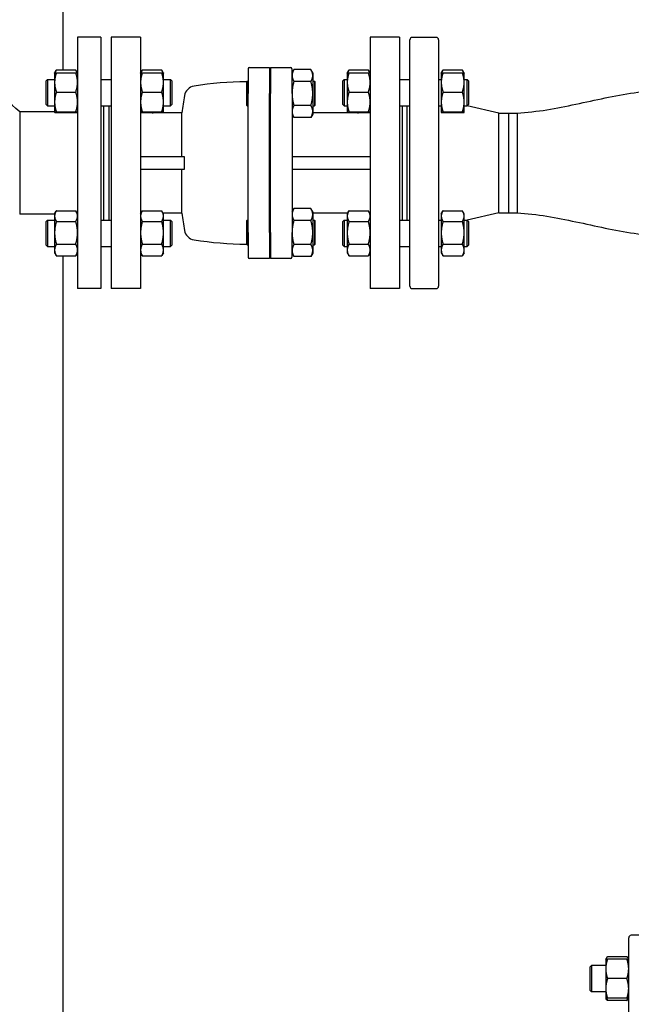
# Paper-space layout 'SHEET_3' of a CAD drawing. Header units: inches. Extents: x 3 to 360, y 8 to 227.
# Tile 100 of 117: x 227 to 241, y 171 to 195. Entities that reach past the tile are written whole.
import ezdxf

# ---------------------------------------------------------------- set-up
doc = ezdxf.new("R2010")
doc.units = ezdxf.units.IN
doc.header["$LTSCALE"] = 10.666667
doc.header["$MEASUREMENT"] = 0
doc.layers.get('0').update_dxf_attribs({"lineweight": 25})

psp = doc.layouts.new('SHEET_3')

# ---------------------------------------------------------------- linework, layer by layer
for p, q in [((227.825, 193.55), (227.825, 196.39)), ((228.168, 194.33), (228.168, 188.33)), ((228.728, 194.33), (228.168, 194.33)), ((228.728, 194.33), (228.728, 188.33)), ((228.973, 194.33), (228.973, 188.33)), ((229.673, 194.33), (228.973, 194.33)), ((229.673, 194.33), (229.673, 188.33)), ((235.153, 194.33), (235.153, 188.33)), ((235.853, 194.33), (235.153, 194.33)), ((235.853, 194.33), (235.853, 188.33)), ((236.1, 188.392), (236.1, 194.267)), ((236.163, 194.33), (236.725, 194.33)), ((236.788, 194.267), (236.788, 188.392)), ((227.621, 193.478), (227.658, 193.542)), ((227.663, 193.55), (228.126, 193.55)), ((227.663, 193.485), (228.126, 193.485)), ((228.167, 193.478), (228.13, 193.542)), ((229.673, 193.478), (229.71, 193.542)), ((229.714, 193.55), (230.178, 193.55)), ((229.714, 193.485), (230.178, 193.485)), ((230.219, 193.478), (230.182, 193.542)), ((232.238, 193.578), (232.238, 192.989)), ((232.269, 193.61), (232.748, 193.61)), ((232.748, 193.61), (232.748, 192.989)), ((232.778, 193.57), (232.748, 193.57)), ((232.778, 193.61), (233.256, 193.61)), ((232.778, 193.61), (232.778, 192.989)), ((233.288, 192.989), (233.288, 193.578)), ((233.288, 193.485), (233.332, 193.561)), ((233.739, 193.561), (233.332, 193.561)), ((233.783, 193.485), (233.739, 193.561)), ((233.783, 193.485), (233.783, 193.418)), ((234.606, 193.478), (234.643, 193.542)), ((234.648, 193.55), (235.111, 193.55)), ((234.648, 193.485), (235.111, 193.485)), ((235.152, 193.478), (235.115, 193.542)), ((236.85, 193.478), (236.887, 193.542)), ((236.892, 193.55), (237.355, 193.55)), ((236.892, 193.485), (237.355, 193.485)), ((237.397, 193.478), (237.36, 193.542)), ((227.42, 193.29), (227.451, 193.322)), ((227.42, 192.728), (227.42, 193.29)), ((227.451, 193.322), (227.451, 192.697)), ((227.451, 193.322), (227.621, 193.322)), ((227.621, 193.478), (227.621, 193.254)), ((227.621, 193.478), (227.621, 193.478)), ((227.621, 193.254), (227.621, 192.786)), ((228.168, 193.478), (228.167, 193.478)), ((228.728, 193.322), (228.973, 193.322)), ((229.673, 193.478), (229.673, 193.478)), ((230.219, 193.254), (230.219, 193.478)), ((230.219, 193.478), (230.219, 193.478)), ((230.219, 193.322), (230.389, 193.322)), ((230.219, 192.786), (230.219, 193.254)), ((230.389, 192.697), (230.389, 193.322)), ((230.42, 193.29), (230.389, 193.322)), ((230.42, 193.29), (230.42, 192.728)), ((232.198, 193.266), (232.218, 193.286)), ((232.198, 193.266), (232.198, 192.712)), ((232.218, 192.692), (232.218, 193.286)), ((232.218, 193.286), (232.238, 193.286)), ((233.739, 193.275), (233.332, 193.275)), ((233.783, 193.418), (233.783, 192.989)), ((233.783, 193.286), (233.823, 193.286)), ((233.823, 193.286), (233.823, 192.692)), ((233.843, 193.266), (233.823, 193.286)), ((233.843, 192.712), (233.843, 193.266)), ((234.501, 193.29), (234.532, 193.322)), ((234.501, 192.728), (234.501, 193.29)), ((234.532, 193.322), (234.532, 192.697)), ((234.532, 193.322), (234.606, 193.322)), ((234.606, 193.478), (234.606, 193.254)), ((234.606, 193.478), (234.606, 193.478)), ((234.606, 193.254), (234.606, 192.786)), ((235.153, 193.478), (235.152, 193.478)), ((235.853, 193.322), (236.1, 193.322)), ((236.788, 193.322), (236.85, 193.322)), ((236.85, 193.478), (236.85, 193.254)), ((236.85, 193.478), (236.85, 193.478)), ((236.85, 193.254), (236.85, 192.786)), ((237.397, 193.254), (237.397, 193.478)), ((237.397, 193.478), (237.397, 193.478)), ((237.397, 193.322), (237.47, 193.322)), ((237.397, 192.786), (237.397, 193.254)), ((237.47, 192.697), (237.47, 193.322)), ((237.501, 193.29), (237.47, 193.322)), ((237.501, 193.29), (237.501, 192.728)), ((227.663, 193.024), (228.126, 193.024)), ((229.714, 193.024), (230.178, 193.024)), ((234.648, 193.024), (235.111, 193.024)), ((236.892, 193.024), (237.355, 193.024)), ((227.621, 192.786), (227.621, 192.54)), ((230.219, 192.54), (230.219, 192.786)), ((232.238, 189.67), (232.238, 192.989)), ((232.748, 189.67), (232.748, 192.989)), ((232.778, 189.67), (232.778, 192.989)), ((233.288, 192.989), (233.288, 189.67)), ((233.783, 192.989), (233.783, 192.56)), ((234.606, 192.786), (234.606, 192.54)), ((236.85, 192.786), (236.85, 192.54)), ((237.397, 192.54), (237.397, 192.786)), ((226.788, 192.55), (226.788, 190.11)), ((227.621, 192.55), (226.788, 192.55)), ((227.42, 192.728), (227.451, 192.697)), ((227.451, 192.697), (227.621, 192.697)), ((227.663, 192.548), (228.126, 192.548)), ((228.728, 192.697), (228.973, 192.697)), ((228.788, 192.697), (228.788, 189.963)), ((228.788, 192.697), (228.788, 189.963)), ((228.913, 192.697), (228.913, 189.963)), ((229.714, 192.548), (230.178, 192.548)), ((230.219, 192.697), (230.389, 192.697)), ((230.42, 192.728), (230.389, 192.697)), ((232.198, 192.712), (232.218, 192.692)), ((232.218, 192.692), (232.238, 192.692)), ((233.739, 192.703), (233.332, 192.703)), ((233.783, 192.692), (233.823, 192.692)), ((233.783, 192.56), (233.783, 192.493)), ((233.843, 192.712), (233.823, 192.692)), ((234.501, 192.728), (234.532, 192.697)), ((234.532, 192.697), (234.606, 192.697)), ((234.648, 192.548), (235.111, 192.548)), ((235.853, 192.697), (236.1, 192.697)), ((235.913, 192.697), (235.913, 189.963)), ((236.038, 189.963), (236.038, 192.697)), ((236.788, 192.697), (236.85, 192.697)), ((236.892, 192.548), (237.355, 192.548)), ((237.397, 192.697), (237.47, 192.697)), ((237.501, 192.728), (237.47, 192.697)), ((238.225, 192.52), (237.472, 192.698)), ((227.621, 192.54), (227.621, 192.54)), ((227.621, 192.54), (227.621, 192.54)), ((227.663, 192.533), (228.126, 192.533)), ((228.168, 192.54), (228.167, 192.54)), ((229.673, 192.54), (229.673, 192.54)), ((229.714, 192.533), (230.178, 192.533)), ((230.66, 192.53), (229.973, 192.53)), ((230.219, 192.54), (230.213, 192.53)), ((230.219, 192.54), (230.219, 192.54)), ((230.219, 192.54), (230.219, 192.54)), ((230.66, 191.486), (230.66, 192.53)), ((233.288, 192.493), (233.332, 192.417)), ((233.739, 192.417), (233.332, 192.417)), ((233.783, 192.493), (233.739, 192.417)), ((234.853, 192.53), (233.783, 192.53)), ((234.606, 192.54), (234.612, 192.53)), ((234.606, 192.54), (234.606, 192.54)), ((234.606, 192.54), (234.606, 192.54)), ((234.648, 192.533), (235.111, 192.533)), ((235.153, 192.54), (235.152, 192.54)), ((236.85, 192.54), (236.85, 192.54)), ((236.85, 192.54), (236.85, 192.54)), ((236.892, 192.533), (237.355, 192.533)), ((237.397, 192.54), (237.397, 192.54)), ((237.397, 192.54), (237.397, 192.54)), ((238.225, 190.14), (238.225, 192.52)), ((238.225, 192.52), (238.467, 192.52)), ((238.467, 190.14), (238.467, 192.52)), ((238.467, 190.14), (238.467, 192.52)), ((238.467, 192.52), (238.663, 192.52)), ((238.663, 192.52), (238.663, 190.14)), ((238.663, 192.52), (238.663, 190.14)), ((229.673, 191.486), (230.715, 191.486)), ((233.288, 191.486), (235.153, 191.486)), ((230.715, 191.173), (229.673, 191.173)), ((230.66, 190.13), (230.66, 191.173)), ((235.153, 191.173), (233.288, 191.173)), ((233.288, 190.166), (233.332, 190.243)), ((233.739, 190.243), (233.332, 190.243)), ((233.783, 190.166), (233.739, 190.243)), ((227.621, 190.11), (226.788, 190.11)), ((227.42, 189.932), (227.451, 189.963)), ((227.451, 189.963), (227.451, 189.338)), ((227.451, 189.963), (227.621, 189.963)), ((227.621, 190.119), (227.658, 190.183)), ((227.621, 190.119), (227.621, 190.062)), ((227.621, 190.062), (227.621, 189.663)), ((227.663, 190.191), (228.126, 190.191)), ((228.168, 190.119), (228.13, 190.183)), ((228.728, 189.963), (228.973, 189.963)), ((229.673, 190.119), (229.71, 190.183)), ((229.714, 190.191), (230.178, 190.191)), ((230.219, 190.119), (230.182, 190.183)), ((230.66, 190.13), (230.213, 190.13)), ((230.219, 190.062), (230.219, 190.119)), ((230.219, 189.663), (230.219, 190.062)), ((230.219, 189.963), (230.389, 189.963)), ((230.389, 189.338), (230.389, 189.963)), ((230.42, 189.932), (230.389, 189.963)), ((232.198, 189.948), (232.218, 189.968)), ((232.218, 189.373), (232.218, 189.968)), ((232.218, 189.968), (232.238, 189.968)), ((233.739, 189.956), (233.332, 189.956)), ((233.783, 190.166), (233.783, 190.1)), ((234.612, 190.13), (233.783, 190.13)), ((233.783, 190.1), (233.783, 189.67)), ((233.783, 189.968), (233.823, 189.968)), ((233.823, 189.968), (233.823, 189.373)), ((233.843, 189.948), (233.823, 189.968)), ((234.501, 189.932), (234.532, 189.963)), ((234.532, 189.963), (234.532, 189.338)), ((234.532, 189.963), (234.606, 189.963)), ((234.606, 190.119), (234.643, 190.183)), ((234.606, 190.119), (234.606, 190.062)), ((234.606, 190.062), (234.606, 189.663)), ((234.648, 190.191), (235.111, 190.191)), ((235.153, 190.119), (235.115, 190.183)), ((235.853, 189.963), (236.1, 189.963)), ((236.788, 189.963), (236.85, 189.963)), ((236.85, 190.119), (236.887, 190.183)), ((236.85, 190.119), (236.85, 190.062)), ((236.85, 190.062), (236.85, 189.663)), ((236.892, 190.191), (237.355, 190.191)), ((237.397, 190.119), (237.36, 190.183)), ((237.397, 190.062), (237.397, 190.119)), ((237.397, 189.663), (237.397, 190.062)), ((237.397, 189.963), (237.47, 189.963)), ((237.47, 189.338), (237.47, 189.963)), ((237.501, 189.932), (237.47, 189.963)), ((238.225, 190.14), (237.472, 189.961)), ((238.225, 190.14), (238.467, 190.14)), ((238.467, 190.14), (238.663, 190.14)), ((227.42, 189.369), (227.42, 189.932)), ((227.663, 189.934), (228.126, 189.934)), ((229.714, 189.934), (230.178, 189.934)), ((230.42, 189.932), (230.42, 189.369)), ((232.198, 189.948), (232.198, 189.393)), ((233.843, 189.393), (233.843, 189.948)), ((234.501, 189.369), (234.501, 189.932)), ((234.648, 189.934), (235.111, 189.934)), ((236.892, 189.934), (237.355, 189.934)), ((237.501, 189.932), (237.501, 189.369)), ((227.621, 189.663), (227.621, 189.251)), ((230.219, 189.251), (230.219, 189.663)), ((232.238, 189.67), (232.238, 189.081)), ((232.748, 189.67), (232.748, 189.05)), ((232.778, 189.67), (232.778, 189.05)), ((233.288, 189.081), (233.288, 189.67)), ((233.783, 189.67), (233.783, 189.241)), ((234.606, 189.663), (234.606, 189.251)), ((236.85, 189.663), (236.85, 189.251)), ((237.397, 189.251), (237.397, 189.663)), ((227.42, 189.369), (227.451, 189.338)), ((227.451, 189.338), (227.621, 189.338)), ((227.663, 189.393), (228.126, 189.393)), ((228.728, 189.338), (228.973, 189.338)), ((229.714, 189.393), (230.178, 189.393)), ((230.219, 189.338), (230.389, 189.338)), ((230.42, 189.369), (230.389, 189.338)), ((232.198, 189.393), (232.218, 189.373)), ((232.218, 189.373), (232.238, 189.373)), ((233.739, 189.384), (233.332, 189.384)), ((233.783, 189.373), (233.823, 189.373)), ((233.843, 189.393), (233.823, 189.373)), ((234.501, 189.369), (234.532, 189.338)), ((234.532, 189.338), (234.606, 189.338)), ((234.648, 189.393), (235.111, 189.393)), ((235.853, 189.338), (236.1, 189.338)), ((236.788, 189.338), (236.85, 189.338)), ((236.892, 189.393), (237.355, 189.393)), ((237.397, 189.338), (237.47, 189.338)), ((237.501, 189.369), (237.47, 189.338)), ((227.621, 189.251), (227.621, 189.182)), ((227.621, 189.182), (227.658, 189.117)), ((227.663, 189.109), (228.126, 189.109)), ((227.825, 170.64), (227.825, 189.109)), ((228.168, 189.182), (228.13, 189.117)), ((229.673, 189.182), (229.71, 189.117)), ((229.714, 189.109), (230.178, 189.109)), ((230.219, 189.182), (230.182, 189.117)), ((230.219, 189.182), (230.219, 189.251)), ((232.748, 189.05), (232.269, 189.05)), ((232.778, 189.09), (232.748, 189.09)), ((233.256, 189.05), (232.778, 189.05)), ((233.288, 189.175), (233.332, 189.098)), ((233.739, 189.098), (233.332, 189.098)), ((233.783, 189.175), (233.739, 189.098)), ((233.783, 189.241), (233.783, 189.175)), ((234.606, 189.251), (234.606, 189.182)), ((234.606, 189.182), (234.643, 189.117)), ((234.648, 189.109), (235.111, 189.109)), ((235.153, 189.182), (235.115, 189.117)), ((236.85, 189.251), (236.85, 189.182)), ((236.85, 189.182), (236.887, 189.117)), ((236.892, 189.109), (237.355, 189.109)), ((237.397, 189.182), (237.36, 189.117)), ((237.397, 189.182), (237.397, 189.251)), ((228.728, 188.33), (228.168, 188.33)), ((229.673, 188.33), (228.973, 188.33)), ((235.853, 188.33), (235.153, 188.33)), ((236.163, 188.33), (236.725, 188.33)), ((241.324, 163.952), (241.324, 172.827)), ((242.136, 172.89), (241.386, 172.89)), ((240.777, 172.323), (240.786, 172.339)), ((241.282, 172.377), (240.819, 172.377)), ((241.324, 172.323), (241.314, 172.339)), ((240.402, 172.135), (240.433, 172.167)), ((240.402, 171.573), (240.402, 172.135)), ((240.433, 172.167), (240.433, 171.542)), ((240.777, 172.167), (240.433, 172.167)), ((240.777, 172.323), (240.777, 172.089)), ((241.282, 172.323), (240.819, 172.323)), ((240.777, 172.089), (240.777, 171.62)), ((241.282, 171.854), (240.819, 171.854)), ((240.777, 171.62), (240.777, 171.385)), ((240.402, 171.573), (240.433, 171.542)), ((240.777, 171.542), (240.433, 171.542)), ((240.777, 171.385), (240.786, 171.369)), ((241.282, 171.385), (240.819, 171.385)), ((241.324, 171.385), (241.314, 171.369)), ((241.282, 171.331), (240.819, 171.331))]:
    psp.add_line(p, q)
for centre, radius, start, end in [((236.163, 194.267), 0.0625, 90, 180), ((236.725, 194.267), 0.0625, 0, 90), ((223.788, 189.326), 4.404, 47.0573, 72.2567), ((232.269, 193.578), 0.0313, 90, 180), ((233.256, 193.578), 0.0312, 0, 90), ((232.238, 185.187), 8.08, 90.2754, 99.1742), ((230.993, 192.892), 0.276, 99.1742, 170.2114), ((240.05, 191.33), 9.466, 170.2114, 172.7173), ((229.973, 192.83), 0.3, 261.3719, 270), ((234.853, 192.83), 0.3, 270, 278.6281), ((240.05, 191.33), 9.337, 179.0411, 180.9589), ((240.05, 191.33), 9.466, 187.2827, 189.7886), ((230.993, 189.767), 0.276, 189.7886, 260.8258), ((232.238, 197.472), 8.08, 260.8258, 269.7246), ((232.269, 189.081), 0.0313, 180, 270), ((233.256, 189.081), 0.0312, 270, 0), ((236.163, 188.392), 0.0625, 180, 270), ((236.725, 188.392), 0.0625, 270, 0), ((241.386, 172.827), 0.0625, 90, 180)]:
    psp.add_arc(centre, radius, start, end)
for points, weights in [([(227.663, 193.485), (227.621, 193.361), (227.621, 193.254)], [1.10906450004, 1.0930923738, 1]), ([(227.621, 193.478), (227.623, 193.481), (227.663, 193.485)], [1.00857114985, 1.09384224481, 1.10906450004]), ([(227.663, 193.55), (227.64, 193.514), (227.63, 193.481)], [1.10906450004, 1.10058521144, 1.07037081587]), ([(228.158, 193.481), (228.148, 193.514), (228.126, 193.55)], [1.07037081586, 1.10058521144, 1.10906450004]), ([(228.126, 193.485), (228.166, 193.481), (228.167, 193.478)], [1.10906450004, 1.09384224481, 1.00857114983]), ([(228.168, 193.254), (228.168, 193.361), (228.126, 193.485)], [1, 1.0930923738, 1.10906450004]), ([(229.714, 193.485), (229.673, 193.361), (229.673, 193.254)], [1.10906450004, 1.0930923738, 1]), ([(229.673, 193.478), (229.675, 193.481), (229.714, 193.485)], [1.00857114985, 1.09384224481, 1.10906450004]), ([(229.714, 193.55), (229.692, 193.514), (229.682, 193.481)], [1.10906450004, 1.10058521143, 1.07037081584]), ([(230.21, 193.481), (230.2, 193.514), (230.178, 193.55)], [1.07037081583, 1.10058521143, 1.10906450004]), ([(230.178, 193.485), (230.217, 193.481), (230.219, 193.478)], [1.10906450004, 1.09384224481, 1.00857114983]), ([(230.219, 193.254), (230.219, 193.361), (230.178, 193.485)], [1, 1.0930923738, 1.10906450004]), ([(233.332, 193.561), (233.288, 193.485), (233.288, 193.418)], [1.79590111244, 1.93481454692, 1.93481454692]), ([(233.783, 193.418), (233.783, 193.485), (233.739, 193.561)], [1.93481454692, 1.93481454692, 1.79590111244]), ([(234.648, 193.485), (234.606, 193.361), (234.606, 193.254)], [1.10906450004, 1.0930923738, 1]), ([(234.606, 193.478), (234.608, 193.481), (234.648, 193.485)], [1.00857114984, 1.09384224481, 1.10906450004]), ([(234.648, 193.55), (234.625, 193.514), (234.615, 193.481)], [1.10906450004, 1.1005852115, 1.0703708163]), ([(235.143, 193.481), (235.133, 193.514), (235.111, 193.55)], [1.07037081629, 1.1005852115, 1.10906450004]), ([(235.111, 193.485), (235.151, 193.481), (235.152, 193.478)], [1.10906450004, 1.09384224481, 1.00857114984]), ([(235.153, 193.254), (235.153, 193.361), (235.111, 193.485)], [1, 1.0930923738, 1.10906450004]), ([(236.892, 193.485), (236.85, 193.361), (236.85, 193.254)], [1.10906450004, 1.0930923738, 1]), ([(236.85, 193.478), (236.852, 193.481), (236.892, 193.485)], [1.00857114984, 1.09384224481, 1.10906450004]), ([(236.892, 193.55), (236.87, 193.514), (236.86, 193.481)], [1.10906450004, 1.10058521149, 1.07037081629]), ([(237.387, 193.481), (237.377, 193.514), (237.355, 193.55)], [1.07037081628, 1.10058521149, 1.10906450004]), ([(237.355, 193.485), (237.395, 193.481), (237.397, 193.478)], [1.10906450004, 1.09384224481, 1.00857114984]), ([(237.397, 193.254), (237.397, 193.361), (237.355, 193.485)], [1, 1.0930923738, 1.10906450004]), ([(227.621, 193.254), (227.621, 193.147), (227.663, 193.024)], [1, 1.0930923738, 1.10906450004]), ([(228.126, 193.024), (228.168, 193.147), (228.168, 193.254)], [1.10906450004, 1.0930923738, 1]), ([(229.673, 193.254), (229.673, 193.147), (229.714, 193.024)], [1, 1.0930923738, 1.10906450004]), ([(230.178, 193.024), (230.219, 193.147), (230.219, 193.254)], [1.10906450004, 1.0930923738, 1]), ([(233.288, 193.418), (233.288, 193.352), (233.332, 193.275)], [1.93481454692, 1.93481454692, 1.79590111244]), ([(233.332, 193.275), (233.288, 193.122), (233.288, 192.989)], [1.79590111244, 1.93481454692, 1.93481454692]), ([(233.739, 193.275), (233.783, 193.352), (233.783, 193.418)], [1.79590111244, 1.93481454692, 1.93481454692]), ([(233.783, 192.989), (233.783, 193.122), (233.739, 193.275)], [1.93481454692, 1.93481454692, 1.79590111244]), ([(234.606, 193.254), (234.606, 193.147), (234.648, 193.024)], [1, 1.0930923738, 1.10906450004]), ([(235.111, 193.024), (235.153, 193.147), (235.153, 193.254)], [1.10906450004, 1.0930923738, 1]), ([(236.85, 193.254), (236.85, 193.147), (236.892, 193.024)], [1, 1.0930923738, 1.10906450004]), ([(237.355, 193.024), (237.397, 193.147), (237.397, 193.254)], [1.10906450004, 1.0930923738, 1]), ([(227.663, 193.024), (227.621, 192.896), (227.621, 192.786)], [1.10906450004, 1.0930923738, 1]), ([(228.168, 192.786), (228.168, 192.896), (228.126, 193.024)], [1, 1.0930923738, 1.10906450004]), ([(229.714, 193.024), (229.673, 192.896), (229.673, 192.786)], [1.10906450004, 1.0930923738, 1]), ([(230.219, 192.786), (230.219, 192.896), (230.178, 193.024)], [1, 1.0930923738, 1.10906450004]), ([(234.648, 193.024), (234.606, 192.896), (234.606, 192.786)], [1.10906450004, 1.0930923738, 1]), ([(235.153, 192.786), (235.153, 192.896), (235.111, 193.024)], [1, 1.0930923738, 1.10906450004]), ([(236.892, 193.024), (236.85, 192.896), (236.85, 192.786)], [1.10906450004, 1.0930923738, 1]), ([(237.397, 192.786), (237.397, 192.896), (237.355, 193.024)], [1, 1.0930923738, 1.10906450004]), ([(227.621, 192.786), (227.621, 192.675), (227.663, 192.548)], [1, 1.0930923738, 1.10906450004]), ([(228.126, 192.548), (228.168, 192.675), (228.168, 192.786)], [1.10906450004, 1.0930923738, 1]), ([(229.673, 192.786), (229.673, 192.675), (229.714, 192.548)], [1, 1.0930923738, 1.10906450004]), ([(230.178, 192.548), (230.219, 192.675), (230.219, 192.786)], [1.10906450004, 1.0930923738, 1]), ([(233.288, 192.989), (233.288, 192.856), (233.332, 192.703)], [1.93481454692, 1.93481454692, 1.79590111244]), ([(233.739, 192.703), (233.783, 192.856), (233.783, 192.989)], [1.79590111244, 1.93481454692, 1.93481454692]), ([(234.606, 192.786), (234.606, 192.675), (234.648, 192.548)], [1, 1.0930923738, 1.10906450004]), ([(235.111, 192.548), (235.153, 192.675), (235.153, 192.786)], [1.10906450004, 1.0930923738, 1]), ([(236.85, 192.786), (236.85, 192.675), (236.892, 192.548)], [1, 1.0930923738, 1.10906450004]), ([(237.355, 192.548), (237.397, 192.675), (237.397, 192.786)], [1.10906450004, 1.0930923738, 1]), ([(227.663, 192.548), (227.621, 192.544), (227.621, 192.54)], [1.10906450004, 1.0930923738, 1]), ([(228.168, 192.54), (228.168, 192.544), (228.126, 192.548)], [1, 1.0930923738, 1.10906450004]), ([(229.714, 192.548), (229.673, 192.544), (229.673, 192.54)], [1.10906450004, 1.0930923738, 1]), ([(230.219, 192.54), (230.219, 192.544), (230.178, 192.548)], [1, 1.0930923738, 1.10906450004]), ([(233.332, 192.703), (233.288, 192.626), (233.288, 192.56)], [1.79590111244, 1.93481454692, 1.93481454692]), ([(233.288, 192.56), (233.288, 192.493), (233.332, 192.417)], [1.93481454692, 1.93481454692, 1.79590111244]), ([(233.783, 192.56), (233.783, 192.626), (233.739, 192.703)], [1.93481454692, 1.93481454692, 1.79590111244]), ([(233.739, 192.417), (233.783, 192.493), (233.783, 192.56)], [1.79590111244, 1.93481454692, 1.93481454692]), ([(234.648, 192.548), (234.606, 192.544), (234.606, 192.54)], [1.10906450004, 1.0930923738, 1]), ([(235.153, 192.54), (235.153, 192.544), (235.111, 192.548)], [1, 1.0930923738, 1.10906450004]), ([(236.892, 192.548), (236.85, 192.544), (236.85, 192.54)], [1.10906450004, 1.0930923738, 1]), ([(237.397, 192.54), (237.397, 192.544), (237.355, 192.548)], [1, 1.0930923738, 1.10906450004]), ([(227.621, 192.54), (227.621, 192.537), (227.663, 192.533)], [1, 1.0930923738, 1.10906450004]), ([(228.126, 192.533), (228.168, 192.537), (228.168, 192.54)], [1.10906450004, 1.0930923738, 1]), ([(229.673, 192.54), (229.673, 192.537), (229.714, 192.533)], [1, 1.0930923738, 1.10906450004]), ([(230.178, 192.533), (230.219, 192.537), (230.219, 192.54)], [1.10906450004, 1.0930923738, 1]), ([(230.205, 192.53), (230.207, 192.533), (230.208, 192.537)], [1.08119646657, 1.07874254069, 1.07609546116]), ([(234.606, 192.54), (234.606, 192.537), (234.648, 192.533)], [1, 1.0930923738, 1.10906450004]), ([(234.617, 192.537), (234.619, 192.533), (234.62, 192.53)], [1.07609546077, 1.07874254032, 1.08119646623]), ([(235.111, 192.533), (235.153, 192.537), (235.153, 192.54)], [1.10906450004, 1.0930923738, 1]), ([(236.85, 192.54), (236.85, 192.537), (236.892, 192.533)], [1, 1.0930923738, 1.10906450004]), ([(237.355, 192.533), (237.397, 192.537), (237.397, 192.54)], [1.10906450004, 1.0930923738, 1]), ([(233.332, 190.243), (233.288, 190.166), (233.288, 190.1)], [1.79590111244, 1.93481454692, 1.93481454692]), ([(233.783, 190.1), (233.783, 190.166), (233.739, 190.243)], [1.93481454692, 1.93481454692, 1.79590111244]), ([(227.663, 190.191), (227.621, 190.122), (227.621, 190.062)], [1.10906450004, 1.0930923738, 1]), ([(227.621, 190.062), (227.621, 190.003), (227.663, 189.934)], [1, 1.0930923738, 1.10906450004]), ([(228.168, 190.062), (228.168, 190.122), (228.126, 190.191)], [1, 1.0930923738, 1.10906450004]), ([(228.126, 189.934), (228.168, 190.003), (228.168, 190.062)], [1.10906450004, 1.0930923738, 1]), ([(229.714, 190.191), (229.673, 190.122), (229.673, 190.062)], [1.10906450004, 1.0930923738, 1]), ([(229.673, 190.062), (229.673, 190.003), (229.714, 189.934)], [1, 1.0930923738, 1.10906450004]), ([(230.219, 190.062), (230.219, 190.122), (230.178, 190.191)], [1, 1.0930923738, 1.10906450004]), ([(230.178, 189.934), (230.219, 190.003), (230.219, 190.062)], [1.10906450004, 1.0930923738, 1]), ([(233.288, 190.1), (233.288, 190.033), (233.332, 189.956)], [1.93481454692, 1.93481454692, 1.79590111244]), ([(233.332, 189.956), (233.288, 189.803), (233.288, 189.67)], [1.79590111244, 1.93481454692, 1.93481454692]), ([(233.739, 189.956), (233.783, 190.033), (233.783, 190.1)], [1.79590111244, 1.93481454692, 1.93481454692]), ([(233.783, 189.67), (233.783, 189.803), (233.739, 189.956)], [1.93481454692, 1.93481454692, 1.79590111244]), ([(234.648, 190.191), (234.606, 190.122), (234.606, 190.062)], [1.10906450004, 1.0930923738, 1]), ([(234.606, 190.062), (234.606, 190.003), (234.648, 189.934)], [1, 1.0930923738, 1.10906450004]), ([(235.153, 190.062), (235.153, 190.122), (235.111, 190.191)], [1, 1.0930923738, 1.10906450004]), ([(235.111, 189.934), (235.153, 190.003), (235.153, 190.062)], [1.10906450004, 1.0930923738, 1]), ([(236.892, 190.191), (236.85, 190.122), (236.85, 190.062)], [1.10906450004, 1.0930923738, 1]), ([(236.85, 190.062), (236.85, 190.003), (236.892, 189.934)], [1, 1.0930923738, 1.10906450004]), ([(237.397, 190.062), (237.397, 190.122), (237.355, 190.191)], [1, 1.0930923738, 1.10906450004]), ([(237.355, 189.934), (237.397, 190.003), (237.397, 190.062)], [1.10906450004, 1.0930923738, 1]), ([(227.663, 189.934), (227.621, 189.789), (227.621, 189.663)], [1.10906450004, 1.0930923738, 1]), ([(228.168, 189.663), (228.168, 189.789), (228.126, 189.934)], [1, 1.0930923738, 1.10906450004]), ([(229.714, 189.934), (229.673, 189.789), (229.673, 189.663)], [1.10906450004, 1.0930923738, 1]), ([(230.219, 189.663), (230.219, 189.789), (230.178, 189.934)], [1, 1.0930923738, 1.10906450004]), ([(234.648, 189.934), (234.606, 189.789), (234.606, 189.663)], [1.10906450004, 1.0930923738, 1]), ([(235.153, 189.663), (235.153, 189.789), (235.111, 189.934)], [1, 1.0930923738, 1.10906450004]), ([(236.892, 189.934), (236.85, 189.789), (236.85, 189.663)], [1.10906450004, 1.0930923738, 1]), ([(237.397, 189.663), (237.397, 189.789), (237.355, 189.934)], [1, 1.0930923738, 1.10906450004]), ([(227.621, 189.663), (227.621, 189.538), (227.663, 189.393)], [1, 1.0930923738, 1.10906450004]), ([(228.126, 189.393), (228.168, 189.538), (228.168, 189.663)], [1.10906450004, 1.0930923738, 1]), ([(229.673, 189.663), (229.673, 189.538), (229.714, 189.393)], [1, 1.0930923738, 1.10906450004]), ([(230.178, 189.393), (230.219, 189.538), (230.219, 189.663)], [1.10906450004, 1.0930923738, 1]), ([(233.288, 189.67), (233.288, 189.537), (233.332, 189.384)], [1.93481454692, 1.93481454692, 1.79590111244]), ([(233.739, 189.384), (233.783, 189.537), (233.783, 189.67)], [1.79590111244, 1.93481454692, 1.93481454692]), ([(234.606, 189.663), (234.606, 189.538), (234.648, 189.393)], [1, 1.0930923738, 1.10906450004]), ([(235.111, 189.393), (235.153, 189.538), (235.153, 189.663)], [1.10906450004, 1.0930923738, 1]), ([(236.85, 189.663), (236.85, 189.538), (236.892, 189.393)], [1, 1.0930923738, 1.10906450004]), ([(237.355, 189.393), (237.397, 189.538), (237.397, 189.663)], [1.10906450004, 1.0930923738, 1]), ([(227.663, 189.393), (227.621, 189.317), (227.621, 189.251)], [1.10906450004, 1.0930923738, 1]), ([(228.168, 189.251), (228.168, 189.317), (228.126, 189.393)], [1, 1.0930923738, 1.10906450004]), ([(229.714, 189.393), (229.673, 189.317), (229.673, 189.251)], [1.10906450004, 1.0930923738, 1]), ([(230.219, 189.251), (230.219, 189.317), (230.178, 189.393)], [1, 1.0930923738, 1.10906450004]), ([(233.332, 189.384), (233.288, 189.307), (233.288, 189.241)], [1.79590111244, 1.93481454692, 1.93481454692]), ([(233.783, 189.241), (233.783, 189.307), (233.739, 189.384)], [1.93481454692, 1.93481454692, 1.79590111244]), ([(234.648, 189.393), (234.606, 189.317), (234.606, 189.251)], [1.10906450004, 1.0930923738, 1]), ([(235.153, 189.251), (235.153, 189.317), (235.111, 189.393)], [1, 1.0930923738, 1.10906450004]), ([(236.892, 189.393), (236.85, 189.317), (236.85, 189.251)], [1.10906450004, 1.0930923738, 1]), ([(237.397, 189.251), (237.397, 189.317), (237.355, 189.393)], [1, 1.0930923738, 1.10906450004]), ([(227.621, 189.251), (227.621, 189.185), (227.663, 189.109)], [1, 1.0930923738, 1.10906450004]), ([(227.663, 189.109), (227.66, 189.113), (227.658, 189.117)], [1.10906450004, 1.10811667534, 1.10689726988]), ([(228.126, 189.109), (228.168, 189.185), (228.168, 189.251)], [1.10906450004, 1.0930923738, 1]), ([(228.13, 189.117), (228.128, 189.113), (228.126, 189.109)], [1.10689726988, 1.10811667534, 1.10906450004]), ([(229.673, 189.251), (229.673, 189.185), (229.714, 189.109)], [1, 1.0930923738, 1.10906450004]), ([(229.714, 189.109), (229.712, 189.113), (229.71, 189.117)], [1.10906450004, 1.10811667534, 1.10689726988]), ([(230.178, 189.109), (230.219, 189.185), (230.219, 189.251)], [1.10906450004, 1.0930923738, 1]), ([(230.182, 189.117), (230.18, 189.113), (230.178, 189.109)], [1.10689726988, 1.10811667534, 1.10906450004]), ([(233.288, 189.241), (233.288, 189.175), (233.332, 189.098)], [1.93481454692, 1.93481454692, 1.79590111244]), ([(233.739, 189.098), (233.783, 189.175), (233.783, 189.241)], [1.79590111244, 1.93481454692, 1.93481454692]), ([(234.606, 189.251), (234.606, 189.185), (234.648, 189.109)], [1, 1.0930923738, 1.10906450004]), ([(234.648, 189.109), (234.645, 189.113), (234.643, 189.117)], [1.10906450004, 1.10811667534, 1.10689726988]), ([(235.111, 189.109), (235.153, 189.185), (235.153, 189.251)], [1.10906450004, 1.0930923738, 1]), ([(235.115, 189.117), (235.113, 189.113), (235.111, 189.109)], [1.10689726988, 1.10811667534, 1.10906450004]), ([(236.85, 189.251), (236.85, 189.185), (236.892, 189.109)], [1, 1.0930923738, 1.10906450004]), ([(236.892, 189.109), (236.889, 189.113), (236.887, 189.117)], [1.10906450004, 1.10811667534, 1.10689726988]), ([(237.355, 189.109), (237.397, 189.185), (237.397, 189.251)], [1.10906450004, 1.0930923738, 1]), ([(237.36, 189.117), (237.358, 189.113), (237.355, 189.109)], [1.10689726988, 1.10811667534, 1.10906450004]), ([(240.819, 172.377), (240.787, 172.348), (240.779, 172.323)], [1.10906450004, 1.09674264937, 1.03852268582]), ([(241.321, 172.323), (241.314, 172.348), (241.282, 172.377)], [1.03852268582, 1.09674264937, 1.10906450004]), ([(240.819, 172.323), (240.777, 172.197), (240.777, 172.089)], [1.10906450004, 1.0930923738, 1]), ([(240.777, 172.323), (240.777, 172.323), (240.819, 172.323)], [1, 1.0930923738, 1.10906450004]), ([(241.324, 172.089), (241.324, 172.197), (241.282, 172.323)], [1, 1.0930923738, 1.10906450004]), ([(241.282, 172.323), (241.324, 172.323), (241.324, 172.323)], [1.10906450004, 1.0930923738, 1]), ([(240.777, 172.089), (240.777, 171.98), (240.819, 171.854)], [1, 1.0930923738, 1.10906450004]), ([(240.819, 171.854), (240.777, 171.729), (240.777, 171.62)], [1.10906450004, 1.0930923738, 1]), ([(241.282, 171.854), (241.324, 171.98), (241.324, 172.089)], [1.10906450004, 1.0930923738, 1]), ([(241.324, 171.62), (241.324, 171.729), (241.282, 171.854)], [1, 1.0930923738, 1.10906450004]), ([(240.777, 171.62), (240.777, 171.511), (240.819, 171.385)], [1, 1.0930923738, 1.10906450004]), ([(241.282, 171.385), (241.324, 171.511), (241.324, 171.62)], [1.10906450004, 1.0930923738, 1]), ([(240.819, 171.385), (240.777, 171.385), (240.777, 171.385)], [1.10906450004, 1.0930923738, 1]), ([(240.799, 171.385), (240.807, 171.359), (240.819, 171.331)], [1.09444483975, 1.10467156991, 1.10906450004]), ([(241.324, 171.385), (241.324, 171.385), (241.282, 171.385)], [1, 1.0930923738, 1.10906450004]), ([(241.282, 171.331), (241.293, 171.359), (241.302, 171.385)], [1.10906450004, 1.10467156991, 1.09444483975]), ([(240.819, 171.331), (240.797, 171.351), (240.786, 171.369)], [1.10906450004, 1.10058521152, 1.07037081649]), ([(241.314, 171.369), (241.304, 171.351), (241.282, 171.331)], [1.07037081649, 1.10058521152, 1.10906450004])]:
    psp.add_rational_spline(points, weights, degree=2)
for points in [[(238.663, 192.52), (238.898, 192.539), (239.134, 192.563), (239.6, 192.637), (239.832, 192.684), (240.296, 192.782), (240.527, 192.834), (240.991, 192.931), (241.223, 192.975), (241.691, 193.042), (241.927, 193.062), (242.163, 193.08)], [(238.663, 190.14), (238.898, 190.121), (239.134, 190.097), (239.6, 190.022), (239.832, 189.975), (240.296, 189.877), (240.527, 189.825), (240.991, 189.729), (241.223, 189.684), (241.691, 189.617), (241.927, 189.598), (242.163, 189.58)]]:
    psp.add_open_spline(points, degree=3, knots=[0, 0, 0, 0, 1.801926, 1.801926, 3.603852, 3.603852, 5.405778, 5.405778, 7.207704, 7.207704, 9.00963, 9.00963, 9.00963, 9.00963])

doc.saveas('drawing.dxf')
